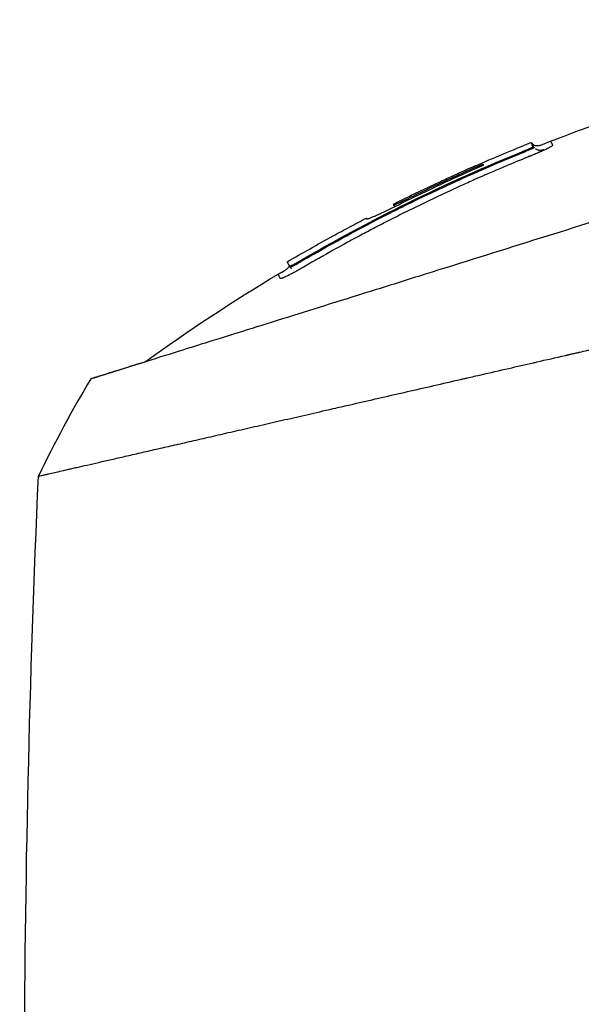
# Model space of a CAD drawing. Header units: millimetres. Extents: x 0 to 4378, y 0 to 2376.
# Tile 9 of 256: x 208 to 246, y 813 to 880. Entities that reach past the tile are written whole.
import ezdxf

# ---------------------------------------------------------------- set-up
doc = ezdxf.new("R2010")
doc.units = ezdxf.units.MM
doc.header["$LTSCALE"] = 0.2

# ---------------------------------------------------------------- blocks, each defined once
blk = doc.blocks.new('Blk$A23N0-7P24N')
for p, q in [((-25.365, 236.548), (-25.292, 236.475)), ((-25.225, 236.274), (-25.152, 236.201)), ((-25.744, 235.945), (-25.796, 235.997)), ((-34.723, 232.344), (-34.723, 232.343)), ((-34.723, 232.343), (-34.723, 232.344)), ((-34.723, 232.344), (-34.723, 232.344)), ((-34.609, 232.199), (-34.692, 232.284)), ((-34.692, 232.282), (-34.621, 232.211)), ((-34.226, 232.496), (-34.226, 232.496)), ((-36.548, 231.411), (-36.547, 231.412)), ((-38.81, 230.207), (-38.807, 230.204)), ((-41.162, 228.369), (-41.212, 228.419)), ((-41.724, 228.082), (-41.781, 228.139))]:
    blk.add_line(p, q)
for centre, major_axis, ratio, start_param, end_param in [((12.582, 129.636), (-51.392, 100.571), 0.000011, 6.283183, 6.291926), ((-22.079, 192.012), (-21, -56.156), 0.707512, 4.458696, 4.585202)]:
    blk.add_ellipse(centre, major_axis=major_axis, ratio=ratio, start_param=start_param, end_param=end_param)
for points, knots in [([(-24.035, 236.641), (-14.29, 240.411), (-3.969, 242.931), (11.702, 244.662), (17.037, 244.898), (22.353, 244.783)], [0, 0, 0, 0, 3.134733, 3.134733, 4.729876, 4.729876, 4.729876, 4.729876]), ([(1.782, 238.344), (0.23, 237.859), (-1.381, 237.354), (-4.69, 236.319), (-6.387, 235.787), (-10.671, 234.447), (-14.271, 233.32), (-23.095, 230.558), (-28.061, 229.004), (-34.132, 227.104), (-35.226, 226.761), (-38.425, 225.76), (-40.425, 225.134), (-43.205, 224.264), (-44.112, 223.98), (-46.571, 223.21), (-48.002, 222.763), (-51.142, 221.78), (-52.609, 221.321), (-53.886, 220.921), (-54.113, 220.85), (-54.605, 220.696), (-54.845, 220.621), (-55.089, 220.545), (-55.153, 220.525), (-55.218, 220.504), (-55.235, 220.499), (-55.253, 220.493), (-55.258, 220.491), (-55.263, 220.49), (-55.264, 220.489), (-55.266, 220.489), (-55.266, 220.489), (-55.267, 220.489), (-55.267, 220.489), (-55.268, 220.489)], [0.000001, 0.000001, 0.000001, 0.000001, 0.555466, 0.555466, 1.111184, 1.111184, 1.936787, 1.936787, 2.777332, 2.777332, 2.967666, 2.967666, 3.350044, 3.350044, 3.548478, 3.548478, 3.916434, 3.916434, 4.465429, 4.465429, 4.602251, 4.602251, 4.804339, 4.804339, 4.905093, 4.905093, 4.955375, 4.955375, 4.980576, 4.980576, 4.993199, 4.993199, 4.999517, 4.999517, 5.005778, 5.005778, 5.005778, 5.005778]), ([(-25.796, 235.997), (-25.713, 236.031), (-25.632, 236.065), (-25.49, 236.128), (-25.429, 236.156), (-25.329, 236.204), (-25.29, 236.224), (-25.249, 236.249), (-25.239, 236.256), (-25.226, 236.268), (-25.223, 236.272), (-25.225, 236.274)], [0.000001, 0.000001, 0.000001, 0.000001, 0.02680439, 0.02680439, 0.050338, 0.050338, 0.07272724, 0.07272724, 0.084916, 0.084916, 0.09662808, 0.09662808, 0.09662808, 0.09662808]), ([(-25.225, 236.274), (-25.318, 236.456), (-25.365, 236.548), (-25.365, 236.548), (-25.365, 236.548), (-25.365, 236.548), (-25.365, 236.548)], [0, 0, 0, 0, 0.4978148, 0.4978148, 0.4978148, 0.4980717, 0.4980717, 0.4980717, 0.4980717]), ([(-25.292, 236.475), (-25.252, 236.435), (-25.204, 236.401), (-25.107, 236.358), (-25.058, 236.347), (-24.959, 236.338), (-24.91, 236.34), (-24.79, 236.356), (-24.721, 236.375), (-24.525, 236.437), (-24.402, 236.49), (-24.198, 236.575), (-24.117, 236.609), (-24.035, 236.641)], [0, 0, 0, 0, 0.0169928, 0.0169928, 0.0318237, 0.0318237, 0.0466177, 0.0466177, 0.0679817, 0.0679817, 0.1081546, 0.1081546, 0.1343921, 0.1343921, 0.1343921, 0.1343921]), ([(-25.152, 236.201), (-25.152, 236.203), (-25.153, 236.204), (-25.155, 236.207), (-25.155, 236.208), (-25.158, 236.212), (-25.159, 236.215), (-25.163, 236.224), (-25.166, 236.229), (-25.174, 236.245), (-25.18, 236.256), (-25.195, 236.286), (-25.204, 236.304), (-25.231, 236.356), (-25.245, 236.384), (-25.28, 236.453), (-25.292, 236.475), (-25.292, 236.475)], [0, 0, 0, 0, 0.0039063, 0.0039063, 0.0078125, 0.0078125, 0.015625, 0.015625, 0.03125, 0.03125, 0.0625, 0.0625, 0.125, 0.125, 0.25, 0.25, 0.4980712, 0.4980712, 0.4980712, 0.4980712]), ([(-24.041, 236.25), (-24.046, 236.247), (-24.051, 236.244), (-24.056, 236.241), (-24.062, 236.238), (-24.067, 236.235), (-24.073, 236.232), (-24.079, 236.229), (-24.085, 236.226), (-24.09, 236.223), (-24.096, 236.22), (-24.102, 236.216), (-24.109, 236.213), (-24.115, 236.21), (-24.121, 236.206), (-24.127, 236.203), (-24.134, 236.2), (-24.14, 236.196), (-24.147, 236.193), (-24.168, 236.182), (-24.19, 236.171), (-24.214, 236.159), (-24.242, 236.145), (-24.271, 236.13), (-24.302, 236.115), (-24.305, 236.114), (-24.308, 236.112), (-24.311, 236.111), (-24.38, 236.077), (-24.455, 236.042), (-24.534, 236.006), (-24.574, 235.988), (-24.615, 235.969), (-24.657, 235.95), (-24.671, 235.944), (-24.685, 235.938), (-24.699, 235.931), (-24.706, 235.928), (-24.714, 235.925), (-24.722, 235.921), (-24.732, 235.917), (-24.743, 235.912), (-24.754, 235.907), (-24.765, 235.902), (-24.777, 235.897), (-24.788, 235.892), (-24.833, 235.872), (-24.88, 235.852), (-24.928, 235.832), (-24.968, 235.815), (-25.008, 235.797), (-25.05, 235.78), (-25.055, 235.778), (-25.06, 235.776), (-25.065, 235.773)], [0.27441489, 0.27441489, 0.27441489, 0.27441489, 0.27493942, 0.27493942, 0.27493942, 0.27546268, 0.27546268, 0.27546268, 0.27598499, 0.27598499, 0.27598499, 0.27650664, 0.27650664, 0.27650664, 0.27702794, 0.27702794, 0.27702794, 0.27754917, 0.27754917, 0.27754917, 0.2792256, 0.2792256, 0.2792256, 0.28125, 0.28125, 0.28125, 0.28144474, 0.28144474, 0.28144474, 0.28599956, 0.28599956, 0.28599956, 0.28831137, 0.28831137, 0.28831137, 0.2890625, 0.2890625, 0.2890625, 0.28946806, 0.28946806, 0.28946806, 0.29004542, 0.29004542, 0.29004542, 0.29062168, 0.29062168, 0.29062168, 0.29296875, 0.29296875, 0.29296875, 0.29492187, 0.29492187, 0.29492187, 0.29514049, 0.29514049, 0.29514049, 0.29514049]), ([(-24.035, 236.641), (-24.035, 236.641), (-24.032, 236.634), (-24.025, 236.62), (-24.022, 236.614), (-24.018, 236.607), (-24.014, 236.599), (-24.008, 236.588), (-24.001, 236.573), (-23.992, 236.556), (-23.988, 236.548), (-23.983, 236.538), (-23.978, 236.528), (-23.97, 236.513), (-23.962, 236.497), (-23.953, 236.479), (-23.948, 236.47), (-23.943, 236.461), (-23.938, 236.451), (-23.938, 236.451), (-23.938, 236.45), (-23.938, 236.45), (-23.936, 236.446), (-23.933, 236.441), (-23.931, 236.436), (-23.929, 236.434), (-23.928, 236.431), (-23.927, 236.429), (-23.925, 236.426), (-23.925, 236.426), (-23.923, 236.421), (-23.915, 236.405), (-23.909, 236.392), (-23.904, 236.381), (-23.903, 236.378), (-23.902, 236.375), (-23.902, 236.373), (-23.901, 236.372), (-23.901, 236.372), (-23.901, 236.371), (-23.9, 236.369), (-23.899, 236.367), (-23.899, 236.366), (-23.898, 236.364), (-23.898, 236.362), (-23.897, 236.36), (-23.897, 236.36), (-23.897, 236.359), (-23.897, 236.359), (-23.897, 236.357), (-23.897, 236.355), (-23.897, 236.354), (-23.897, 236.354), (-23.896, 236.354), (-23.896, 236.354), (-23.896, 236.354), (-23.896, 236.354), (-23.896, 236.353), (-23.896, 236.353), (-23.897, 236.353), (-23.897, 236.352), (-23.901, 236.346), (-23.907, 236.338), (-23.918, 236.329), (-23.935, 236.315), (-23.961, 236.297), (-23.998, 236.275), (-24.006, 236.27), (-24.016, 236.265), (-24.025, 236.259), (-24.03, 236.256), (-24.035, 236.253), (-24.041, 236.25)], [0.1391785, 0.1391785, 0.1391785, 0.1391785, 0.1735272, 0.1735272, 0.1735272, 0.1875, 0.1875, 0.1875, 0.2081258, 0.2081258, 0.2081258, 0.21875, 0.21875, 0.21875, 0.234375, 0.234375, 0.234375, 0.2421875, 0.2421875, 0.2421875, 0.2424081, 0.2424081, 0.2424081, 0.2460937, 0.2460937, 0.2460937, 0.2480469, 0.2480469, 0.2480469, 0.25, 0.25, 0.25, 0.2563299, 0.2563299, 0.2563299, 0.2578125, 0.2578125, 0.2578125, 0.2583781, 0.2583781, 0.2583781, 0.2596135, 0.2596135, 0.2596135, 0.2611151, 0.2611151, 0.2611151, 0.2617187, 0.2617187, 0.2617187, 0.2636719, 0.2636719, 0.2636719, 0.2644043, 0.2644043, 0.2644043, 0.2651367, 0.2651367, 0.2651367, 0.265625, 0.265625, 0.265625, 0.2684618, 0.2684618, 0.2684618, 0.2728305, 0.2728305, 0.2728305, 0.2738888, 0.2738888, 0.2738888, 0.2744149, 0.2744149, 0.2744149, 0.2744149]), ([(-25.065, 235.773), (-25.108, 235.755), (-25.171, 235.729), (-25.177, 235.726), (-25.193, 235.72), (-25.225, 235.707), (-25.274, 235.687), (-25.299, 235.677), (-25.327, 235.666), (-25.36, 235.652), (-25.382, 235.643), (-25.406, 235.633), (-25.432, 235.623), (-25.446, 235.617), (-25.459, 235.612), (-25.474, 235.606), (-25.484, 235.602), (-25.494, 235.598), (-25.505, 235.593), (-25.548, 235.576), (-25.597, 235.556), (-25.649, 235.535), (-25.689, 235.518), (-25.731, 235.501), (-25.775, 235.483), (-25.834, 235.459), (-25.897, 235.433), (-25.964, 235.406), (-26.031, 235.378), (-26.135, 235.335), (-26.179, 235.318), (-26.196, 235.31), (-26.213, 235.303), (-26.231, 235.296), (-26.907, 235.017), (-27.568, 234.738), (-28.213, 234.458), (-28.328, 234.408), (-28.441, 234.359), (-28.555, 234.309), (-28.77, 234.215), (-28.983, 234.121), (-29.195, 234.027), (-29.518, 233.883), (-29.788, 233.762), (-30.153, 233.596), (-30.39, 233.488), (-30.625, 233.381), (-30.857, 233.273), (-31.643, 232.91), (-32.403, 232.547), (-33.137, 232.189), (-33.523, 232), (-33.902, 231.812), (-34.274, 231.626), (-34.653, 231.435), (-35.024, 231.246), (-35.389, 231.058), (-35.644, 230.927), (-35.896, 230.796), (-36.145, 230.666), (-36.446, 230.508), (-36.743, 230.351), (-37.034, 230.195), (-37.285, 230.061), (-37.498, 229.946), (-37.761, 229.803), (-37.803, 229.78), (-37.848, 229.756), (-37.893, 229.731), (-38.548, 229.374), (-39.149, 229.039), (-39.782, 228.678), (-39.866, 228.631), (-39.949, 228.583), (-40.033, 228.535), (-40.106, 228.493), (-40.18, 228.451), (-40.253, 228.409), (-40.331, 228.364), (-40.409, 228.319), (-40.487, 228.274), (-40.527, 228.251), (-40.56, 228.232), (-40.596, 228.211), (-40.631, 228.191), (-40.668, 228.169), (-40.719, 228.14), (-40.725, 228.136), (-40.731, 228.133), (-40.737, 228.129), (-40.761, 228.115), (-40.784, 228.102), (-40.807, 228.088), (-40.827, 228.077), (-40.846, 228.066), (-40.865, 228.055), (-40.869, 228.053), (-40.872, 228.05), (-40.876, 228.048), (-40.917, 228.024), (-40.956, 228.002), (-40.991, 227.982), (-41, 227.977), (-41.008, 227.972), (-41.016, 227.967), (-41.069, 227.937), (-41.105, 227.917), (-41.158, 227.887), (-41.166, 227.882), (-41.175, 227.877), (-41.185, 227.872), (-41.222, 227.851), (-41.259, 227.83), (-41.295, 227.81), (-41.341, 227.785), (-41.386, 227.76), (-41.43, 227.736), (-41.441, 227.73), (-41.452, 227.725), (-41.463, 227.719), (-41.474, 227.713), (-41.485, 227.707), (-41.495, 227.701), (-41.517, 227.69), (-41.538, 227.678), (-41.56, 227.667), (-41.581, 227.655), (-41.603, 227.644), (-41.625, 227.632), (-41.645, 227.622), (-41.665, 227.611), (-41.684, 227.601), (-41.725, 227.58), (-41.764, 227.56), (-41.802, 227.541), (-41.823, 227.53), (-41.844, 227.52), (-41.864, 227.51)], [0.2951405, 0.2951405, 0.2951405, 0.2951405, 0.296875, 0.296875, 0.296875, 0.3007812, 0.3007812, 0.3007812, 0.3027052, 0.3027052, 0.3027052, 0.3040233, 0.3040233, 0.3040233, 0.3046875, 0.3046875, 0.3046875, 0.3051593, 0.3051593, 0.3051593, 0.3071169, 0.3071169, 0.3071169, 0.3085937, 0.3085937, 0.3085937, 0.3105469, 0.3105469, 0.3105469, 0.3125, 0.3125, 0.3125, 0.3132864, 0.3132864, 0.3132864, 0.34375, 0.34375, 0.34375, 0.3491395, 0.3491395, 0.3491395, 0.359375, 0.359375, 0.359375, 0.375, 0.375, 0.375, 0.3851439, 0.3851439, 0.3851439, 0.4194568, 0.4194568, 0.4194568, 0.4375, 0.4375, 0.4375, 0.4558833, 0.4558833, 0.4558833, 0.46875, 0.46875, 0.46875, 0.484375, 0.484375, 0.484375, 0.4978147, 0.4978147, 0.4978147, 0.5, 0.5, 0.5, 0.53125, 0.53125, 0.53125, 0.5353933, 0.5353933, 0.5353933, 0.5390625, 0.5390625, 0.5390625, 0.5429687, 0.5429687, 0.5429687, 0.544984, 0.544984, 0.544984, 0.546875, 0.546875, 0.546875, 0.5471032, 0.5471032, 0.5471032, 0.5480187, 0.5480187, 0.5480187, 0.5488281, 0.5488281, 0.5488281, 0.5489905, 0.5489905, 0.5489905, 0.5507812, 0.5507812, 0.5507812, 0.5512291, 0.5512291, 0.5512291, 0.5542096, 0.5542096, 0.5542096, 0.5546875, 0.5546875, 0.5546875, 0.5565852, 0.5565852, 0.5565852, 0.5589779, 0.5589779, 0.5589779, 0.5595727, 0.5595727, 0.5595727, 0.5601633, 0.5601633, 0.5601633, 0.561327, 0.561327, 0.561327, 0.5625, 0.5625, 0.5625, 0.5635826, 0.5635826, 0.5635826, 0.56588, 0.56588, 0.56588, 0.5671836, 0.5671836, 0.5671836, 0.5671836]), ([(-41.212, 228.419), (-38.755, 229.854), (-36.252, 231.198), (-31.111, 233.729), (-28.475, 234.911), (-25.796, 235.997)], [0.000001, 0.000001, 0.000001, 0.000001, 0.85358, 0.85358, 1.721709, 1.721709, 1.721709, 1.721709]), ([(-34.918, 231.769), (-34.473, 231.995), (-34.027, 232.217), (-31.014, 233.698), (-28.402, 234.867), (-25.744, 235.945)], [0.4130436, 0.4130436, 0.4130436, 0.4130436, 0.5, 0.5, 1, 1, 1, 1]), ([(-25.152, 236.201), (-25.152, 236.201), (-25.151, 236.201), (-25.151, 236.2), (-25.151, 236.199), (-25.151, 236.198), (-25.152, 236.197), (-25.152, 236.196), (-25.153, 236.195), (-25.154, 236.193), (-25.155, 236.192), (-25.157, 236.19), (-25.159, 236.189), (-25.16, 236.187), (-25.163, 236.186), (-25.165, 236.184), (-25.168, 236.182), (-25.171, 236.18), (-25.174, 236.178), (-25.184, 236.172), (-25.198, 236.165), (-25.216, 236.157), (-25.238, 236.147), (-25.266, 236.135), (-25.297, 236.122), (-25.36, 236.096), (-25.439, 236.066), (-25.523, 236.032), (-25.566, 236.016), (-25.61, 235.999), (-25.654, 235.981), (-25.676, 235.972), (-25.698, 235.963), (-25.721, 235.954), (-25.728, 235.951), (-25.736, 235.948), (-25.744, 235.945)], [0, 0, 0, 0, 0.012221, 0.012221, 0.012221, 0.047655, 0.047655, 0.047655, 0.083088, 0.083088, 0.083088, 0.118522, 0.118522, 0.118522, 0.153956, 0.153956, 0.153956, 0.18939, 0.18939, 0.18939, 0.303147, 0.303147, 0.303147, 0.452337, 0.452337, 0.452337, 0.750718, 0.750718, 0.750718, 0.899909, 0.899909, 0.899909, 0.974504, 0.974504, 0.974504, 1, 1, 1, 1]), ([(-25.051, 236.116), (-25.048, 236.114), (-25.037, 236.107), (-25.014, 236.093), (-24.994, 236.082), (-24.933, 236.055), (-24.889, 236.043), (-24.803, 236.031), (-24.76, 236.031), (-24.657, 236.04), (-24.597, 236.053), (-24.525, 236.074), (-24.51, 236.078), (-24.495, 236.083), (-24.493, 236.084), (-24.492, 236.084), (-24.492, 236.084), (-24.492, 236.084), (-24.492, 236.084), (-24.492, 236.084)], [0.03259678, 0.03259678, 0.03259678, 0.03259678, 0.0342304, 0.0342304, 0.04113836, 0.04113836, 0.05576778, 0.05576778, 0.07116092, 0.07116092, 0.09430158, 0.09430158, 0.10014415, 0.10014415, 0.10069186, 0.10069186, 0.1007047, 0.1007047, 0.10071286, 0.10071286, 0.10071286, 0.10071286]), ([(-29.179, 234.951), (-29.188, 234.947), (-29.197, 234.943), (-29.387, 234.86), (-29.605, 234.762), (-30.126, 234.528), (-30.418, 234.395), (-31.032, 234.115), (-31.333, 233.976), (-32.15, 233.596), (-32.667, 233.351), (-33.441, 232.977), (-33.698, 232.852), (-34.083, 232.663), (-34.212, 232.599), (-34.404, 232.504), (-34.468, 232.472), (-34.596, 232.408), (-34.66, 232.376), (-34.723, 232.344)], [-0.6502147, -0.6502147, -0.6502147, -0.6502147, -0.6451975, -0.6451975, -0.5466384, -0.5466384, -0.441561, -0.441561, -0.3429657, -0.3429657, -0.1714913, -0.1714913, -0.0857539, -0.0857539, -0.0428854, -0.0428854, -0.0214512, -0.0214512, -0.0000677, -0.0000677, -0.0000677, -0.0000677]), ([(-34.226, 232.496), (-33.323, 232.944), (-32.415, 233.38), (-30.556, 234.244), (-29.603, 234.672), (-28.647, 235.087)], [-0.6152749, -0.6152749, -0.6152749, -0.6152749, -0.3133665, -0.3133665, -0.0005467, -0.0005467, -0.0005467, -0.0005467]), ([(-28.599, 235.004), (-29.569, 234.583), (-30.532, 234.149), (-32.383, 233.287), (-33.272, 232.86), (-34.154, 232.422)], [0.0000003, 0.0000003, 0.0000003, 0.0000003, 0.3170663, 0.3170663, 0.6127766, 0.6127766, 0.6127766, 0.6127766]), ([(-28.603, 235.001), (-28.609, 235.015), (-28.615, 235.028), (-28.629, 235.057), (-28.638, 235.072), (-28.647, 235.087)], [-0.099284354, -0.099284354, -0.099284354, -0.099284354, -0.094956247, -0.094956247, -0.089771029, -0.089771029, -0.089771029, -0.089771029]), ([(-28.647, 235.087), (-28.639, 235.076), (-28.631, 235.064), (-28.616, 235.036), (-28.608, 235.02), (-28.599, 235.004)], [-0.2047646, -0.2047646, -0.2047646, -0.2047646, -0.1027992, -0.1027992, -0.0002581, -0.0002581, -0.0002581, -0.0002581]), ([(-36.549, 231.412), (-36.549, 231.412), (-36.549, 231.412), (-36.549, 231.412), (-36.549, 231.409), (-36.549, 231.405), (-36.549, 231.399), (-36.549, 231.397), (-36.548, 231.394), (-36.548, 231.391), (-36.547, 231.389), (-36.547, 231.388), (-36.546, 231.386), (-36.546, 231.384), (-36.545, 231.383), (-36.545, 231.381), (-36.544, 231.38), (-36.544, 231.38), (-36.543, 231.379), (-36.543, 231.378), (-36.543, 231.377), (-36.542, 231.376), (-36.541, 231.375), (-36.54, 231.373), (-36.538, 231.371), (-36.536, 231.368), (-36.532, 231.365), (-36.527, 231.362), (-36.522, 231.36), (-36.515, 231.358), (-36.506, 231.357), (-36.501, 231.356), (-36.495, 231.356), (-36.488, 231.357), (-36.481, 231.357), (-36.473, 231.358), (-36.461, 231.361), (-36.456, 231.362), (-36.449, 231.364), (-36.442, 231.366), (-36.435, 231.368), (-36.427, 231.371), (-36.418, 231.373), (-36.401, 231.379), (-36.381, 231.386), (-36.357, 231.395), (-36.333, 231.404), (-36.306, 231.415), (-36.276, 231.427), (-36.246, 231.439), (-36.213, 231.453), (-36.178, 231.468), (-36.106, 231.499), (-36.024, 231.535), (-35.932, 231.576), (-35.841, 231.617), (-35.742, 231.662), (-35.636, 231.711), (-35.531, 231.759), (-35.42, 231.811), (-35.303, 231.866), (-35.186, 231.921), (-35.064, 231.979), (-34.938, 232.04), (-34.812, 232.1), (-34.683, 232.163), (-34.552, 232.227), (-34.42, 232.291), (-34.287, 232.356), (-34.154, 232.422)], [0.0098604, 0.0098604, 0.0098604, 0.0098604, 0.009901, 0.009901, 0.009901, 0.1336634, 0.1336634, 0.1336634, 0.1955446, 0.1955446, 0.1955446, 0.2264851, 0.2264851, 0.2264851, 0.2574257, 0.2574257, 0.2574257, 0.272896, 0.272896, 0.272896, 0.2883663, 0.2883663, 0.2883663, 0.3193069, 0.3193069, 0.3193069, 0.3811881, 0.3811881, 0.3811881, 0.4430693, 0.4430693, 0.4430693, 0.4740099, 0.4740099, 0.4740099, 0.5049505, 0.5049505, 0.5049505, 0.5204208, 0.5204208, 0.5204208, 0.5358911, 0.5358911, 0.5358911, 0.5668317, 0.5668317, 0.5668317, 0.5977723, 0.5977723, 0.5977723, 0.6287129, 0.6287129, 0.6287129, 0.6905941, 0.6905941, 0.6905941, 0.7524752, 0.7524752, 0.7524752, 0.8143564, 0.8143564, 0.8143564, 0.8762376, 0.8762376, 0.8762376, 0.9381188, 0.9381188, 0.9381188, 0.9999952, 0.9999952, 0.9999952, 0.9999952]), ([(-34.723, 232.344), (-34.722, 232.34), (-34.719, 232.333), (-34.709, 232.313), (-34.702, 232.301), (-34.692, 232.285)], [-0.3081396, -0.3081396, -0.3081396, -0.3081396, -0.1538421, -0.1538421, -0.0000423, -0.0000423, -0.0000423, -0.0000423]), ([(-34.692, 232.282), (-34.692, 232.282), (-34.692, 232.283), (-34.692, 232.283), (-34.694, 232.285), (-34.695, 232.288), (-34.696, 232.291), (-34.697, 232.292), (-34.697, 232.293), (-34.698, 232.294), (-34.699, 232.296), (-34.7, 232.298), (-34.701, 232.3)], [0.58818894, 0.58818894, 0.58818894, 0.58818894, 0.58900276, 0.58900276, 0.58900276, 0.625, 0.625, 0.625, 0.64035246, 0.64035246, 0.64035246, 0.6699538, 0.6699538, 0.6699538, 0.6699538]), ([(-34.226, 232.496), (-34.258, 232.481), (-34.289, 232.465), (-34.352, 232.435), (-34.384, 232.419), (-34.461, 232.383), (-34.505, 232.362), (-34.584, 232.326), (-34.618, 232.311), (-34.659, 232.294), (-34.672, 232.289), (-34.689, 232.284), (-34.693, 232.283), (-34.692, 232.285)], [-0.08022096, -0.08022096, -0.08022096, -0.08022096, -0.0697026, -0.0697026, -0.0587122, -0.0587122, -0.04151675, -0.04151675, -0.02351392, -0.02351392, -0.01163461, -0.01163461, -0.00003474, -0.00003474, -0.00003474, -0.00003474]), ([(-41.162, 228.369), (-41.156, 228.373), (-41.133, 228.386), (-41.056, 228.431), (-40.968, 228.481), (-40.851, 228.549), (-40.774, 228.594), (-40.542, 228.728), (-40.386, 228.818), (-39.919, 229.084), (-39.607, 229.261), (-38.669, 229.786), (-38.039, 230.132), (-36.584, 230.913), (-35.753, 231.346), (-34.918, 231.769)], [0, 0, 0, 0, 0.0078125, 0.0078125, 0.015625, 0.015625, 0.03125, 0.03125, 0.0625, 0.0625, 0.125, 0.125, 0.25, 0.25, 0.4130436, 0.4130436, 0.4130436, 0.4130436]), ([(-38.808, 230.203), (-38.434, 230.409), (-38.058, 230.612), (-37.305, 231.015), (-36.927, 231.214), (-36.549, 231.412)], [0.000004, 0.000004, 0.000004, 0.000004, 0.1281167, 0.1281167, 0.2562295, 0.2562295, 0.2562295, 0.2562295]), ([(-36.493, 231.356), (-36.499, 231.363), (-36.506, 231.369), (-36.524, 231.387), (-36.537, 231.4), (-36.549, 231.412)], [-0.007862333, -0.007862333, -0.007862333, -0.007862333, -0.005201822, -0.005201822, 0, 0, 0, 0]), ([(-41.781, 228.14), (-41.78, 228.137), (-41.771, 228.137), (-41.743, 228.144), (-41.723, 228.152), (-41.673, 228.173), (-41.641, 228.188), (-41.568, 228.223), (-41.528, 228.244), (-41.446, 228.287), (-41.405, 228.309), (-41.314, 228.36), (-41.263, 228.389), (-41.212, 228.419)], [0.00000448, 0.00000448, 0.00000448, 0.00000448, 0.01630006, 0.01630006, 0.03183477, 0.03183477, 0.04876152, 0.04876152, 0.06547577, 0.06547577, 0.08046046, 0.08046046, 0.09811438, 0.09811438, 0.09811438, 0.09811438]), ([(-41.724, 228.082), (-41.723, 228.081), (-41.721, 228.081), (-41.716, 228.081), (-41.712, 228.082), (-41.705, 228.084), (-41.689, 228.089), (-41.67, 228.097), (-41.632, 228.114), (-41.606, 228.127), (-41.546, 228.157), (-41.512, 228.175), (-41.439, 228.214), (-41.4, 228.235), (-41.318, 228.281), (-41.276, 228.305), (-41.211, 228.341), (-41.189, 228.353), (-41.166, 228.367), (-41.164, 228.368), (-41.162, 228.369)], [0.0144674, 0.0144674, 0.0144674, 0.0144674, 0.0818402, 0.0818402, 0.1169701, 0.1521, 0.1872299, 0.3050408, 0.3050408, 0.4579817, 0.4579817, 0.6109225, 0.6109225, 0.7638633, 0.7638633, 0.9168042, 0.9168042, 0.9932746, 0.9932746, 1, 1, 1, 1]), ([(-42.547, 227.604), (-42.384, 227.702), (-42.212, 227.785), (-41.981, 227.931), (-41.912, 227.978), (-41.839, 228.057), (-41.823, 228.078), (-41.801, 228.116), (-41.794, 228.133), (-41.788, 228.152), (-41.788, 228.153), (-41.788, 228.153)], [0, 0, 0, 0, 0.0570914, 0.0570914, 0.08178915, 0.08178915, 0.08940047, 0.08940047, 0.09504418, 0.09504418, 0.09523258, 0.09523258, 0.09523258, 0.09523258]), ([(-41.864, 227.51), (-41.88, 227.502), (-41.896, 227.494), (-41.911, 227.487), (-41.947, 227.469), (-41.98, 227.453), (-42.012, 227.438), (-42.037, 227.427), (-42.061, 227.416), (-42.083, 227.406), (-42.09, 227.402), (-42.097, 227.4), (-42.103, 227.397), (-42.11, 227.394), (-42.116, 227.391), (-42.123, 227.388), (-42.129, 227.385), (-42.135, 227.382), (-42.141, 227.38), (-42.154, 227.374), (-42.166, 227.369), (-42.177, 227.364), (-42.183, 227.362), (-42.189, 227.36), (-42.194, 227.357), (-42.2, 227.355), (-42.205, 227.353), (-42.211, 227.351), (-42.222, 227.346), (-42.232, 227.342), (-42.242, 227.339), (-42.249, 227.336), (-42.256, 227.333), (-42.262, 227.331), (-42.293, 227.32), (-42.318, 227.312), (-42.339, 227.307), (-42.341, 227.307), (-42.343, 227.306), (-42.345, 227.306), (-42.355, 227.303), (-42.364, 227.302), (-42.372, 227.302), (-42.379, 227.301), (-42.388, 227.303), (-42.389, 227.304), (-42.39, 227.304), (-42.392, 227.305), (-42.394, 227.308), (-42.395, 227.308), (-42.395, 227.309), (-42.396, 227.31), (-42.396, 227.311), (-42.396, 227.312), (-42.397, 227.312), (-42.397, 227.313), (-42.397, 227.314), (-42.398, 227.314), (-42.399, 227.317), (-42.401, 227.319), (-42.402, 227.322), (-42.403, 227.323), (-42.403, 227.324), (-42.403, 227.325), (-42.406, 227.329), (-42.409, 227.335), (-42.41, 227.338), (-42.421, 227.359), (-42.431, 227.378), (-42.44, 227.397), (-42.452, 227.419), (-42.463, 227.44), (-42.473, 227.46), (-42.483, 227.48), (-42.492, 227.497), (-42.499, 227.512), (-42.516, 227.543), (-42.527, 227.566), (-42.535, 227.581), (-42.538, 227.586), (-42.54, 227.591), (-42.542, 227.594), (-42.545, 227.601), (-42.547, 227.604), (-42.547, 227.604)], [0.5671836, 0.5671836, 0.5671836, 0.5671836, 0.5682327, 0.5682327, 0.5682327, 0.5706198, 0.5706198, 0.5706198, 0.5724667, 0.5724667, 0.5724667, 0.5730169, 0.5730169, 0.5730169, 0.5735662, 0.5735662, 0.5735662, 0.5741145, 0.5741145, 0.5741145, 0.5752064, 0.5752064, 0.5752064, 0.5757496, 0.5757496, 0.5757496, 0.5762904, 0.5762904, 0.5762904, 0.5773645, 0.5773645, 0.5773645, 0.578125, 0.578125, 0.578125, 0.5816515, 0.5816515, 0.5816515, 0.5820312, 0.5820312, 0.5820312, 0.5839844, 0.5839844, 0.5839844, 0.5859375, 0.5859375, 0.5859375, 0.5881585, 0.5881585, 0.5881585, 0.5888624, 0.5888624, 0.5888624, 0.5894734, 0.5894734, 0.5894734, 0.5898437, 0.5898437, 0.5898437, 0.5914224, 0.5914224, 0.5914224, 0.5917969, 0.5917969, 0.5917969, 0.59375, 0.59375, 0.59375, 0.6076358, 0.6076358, 0.6076358, 0.625, 0.625, 0.625, 0.6416651, 0.6416651, 0.6416651, 0.676011, 0.676011, 0.676011, 0.6875, 0.6875, 0.6875, 0.7102568, 0.7102568, 0.7102568, 0.7102568]), ([(-41.659, 228.009), (-41.659, 228.009), (-41.659, 228.009), (-41.659, 228.009), (-41.659, 228.009), (-41.659, 228.009), (-41.66, 228.009), (-41.66, 228.01), (-41.661, 228.011), (-41.664, 228.015), (-41.667, 228.019), (-41.682, 228.038), (-41.694, 228.052), (-41.713, 228.072), (-41.718, 228.077), (-41.724, 228.082)], [0.96382105, 0.96382105, 0.96382105, 0.96382105, 0.96389198, 0.96389198, 0.96407248, 0.96407248, 0.96425243, 0.96425243, 0.96461478, 0.96461478, 0.96608196, 0.96608196, 0.97182921, 0.97182921, 0.97411366, 0.97411366, 0.97411366, 0.97411366]), ([(-41.646, 227.98), (-41.646, 227.98), (-41.646, 227.98), (-41.647, 227.983), (-41.649, 227.989), (-41.651, 227.993), (-41.652, 227.995), (-41.655, 228.001), (-41.657, 228.005), (-41.66, 228.01), (-41.661, 228.011), (-41.661, 228.012), (-41.661, 228.012), (-41.662, 228.012), (-41.661, 228.011), (-41.662, 228.012), (-41.662, 228.013), (-41.664, 228.015), (-41.664, 228.015), (-41.664, 228.015), (-41.664, 228.015), (-41.664, 228.015), (-41.664, 228.015), (-41.664, 228.016), (-41.664, 228.016), (-41.664, 228.016), (-41.664, 228.016), (-41.664, 228.016)], [0.89261053, 0.89261053, 0.89261053, 0.89261053, 0.89267979, 0.89267979, 0.89844325, 0.89844325, 0.90590888, 0.90590888, 0.92830481, 0.92830481, 0.94683527, 0.94683527, 0.95597925, 0.95597925, 0.96055035, 0.96055035, 0.9619892, 0.9619892, 0.9621676, 0.9621676, 0.96225679, 0.96225679, 0.96230138, 0.96230138, 0.96231253, 0.96231253, 0.96231359, 0.96231359, 0.96231359, 0.96231359]), ([(-41.655, 228.002), (-41.657, 228.004), (-41.658, 228.006), (-41.659, 228.007), (-41.659, 228.007), (-41.659, 228.007), (-41.659, 228.007), (-41.659, 228.007)], [0.83729453, 0.83729453, 0.83729453, 0.83729453, 0.85703506, 0.85703506, 0.86735112, 0.86735112, 0.87051251, 0.87051251, 0.87051251, 0.87051251]), ([(-41.648, 227.988), (-41.648, 227.988), (-41.648, 227.988), (-41.649, 227.99), (-41.65, 227.991), (-41.651, 227.994), (-41.652, 227.995), (-41.652, 227.996)], [0.81250316, 0.81250316, 0.81250316, 0.81250316, 0.81373804, 0.81373804, 0.81933695, 0.81933695, 0.825742, 0.825742, 0.825742, 0.825742]), ([(-41.641, 227.97), (-41.639, 227.962), (-41.646, 227.983), (-41.648, 227.987), (-41.648, 227.988), (-41.649, 227.988), (-41.649, 227.988), (-41.649, 227.988)], [0.806148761, 0.806148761, 0.806148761, 0.806148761, 0.809320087, 0.809320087, 0.810565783, 0.810565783, 0.811264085, 0.811264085, 0.811264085, 0.811264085]), ([(-40.754, 228.125), (-40.754, 228.125), (-40.753, 228.125), (-40.753, 228.125), (-40.753, 228.125), (-40.753, 228.125), (-40.753, 228.125), (-40.751, 228.126), (-40.74, 228.133), (-40.724, 228.142), (-40.713, 228.148), (-40.704, 228.154)], [0.013981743, 0.013981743, 0.013981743, 0.013981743, 0.014780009, 0.014780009, 0.014810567, 0.014810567, 0.01482394, 0.01482394, 0.016971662, 0.016971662, 0.020574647, 0.020574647, 0.020574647, 0.020574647]), ([(-40.704, 228.154), (-40.701, 228.155), (-40.699, 228.157), (-40.694, 228.16), (-40.692, 228.161), (-40.689, 228.162), (-40.689, 228.163), (-40.688, 228.163), (-40.688, 228.163), (-40.688, 228.163), (-40.688, 228.163), (-40.688, 228.163)], [0, 0, 0, 0, 0.001073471, 0.001073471, 0.002043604, 0.002043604, 0.002566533, 0.002566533, 0.00285015, 0.00285015, 0.002960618, 0.002960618, 0.002960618, 0.002960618]), ([(-58.825, 213.873), (-58.825, 213.873), (-58.825, 213.873), (-58.825, 213.873), (-58.825, 213.873), (-58.825, 213.873), (-58.825, 213.873), (-58.825, 213.873), (-58.825, 213.873), (-58.824, 213.873), (-58.824, 213.873), (-58.823, 213.874), (-58.822, 213.874), (-58.82, 213.874), (-58.817, 213.875), (-58.813, 213.876), (-58.806, 213.878), (-58.794, 213.88), (-58.779, 213.884), (-58.749, 213.891), (-58.704, 213.901), (-58.645, 213.915), (-58.586, 213.928), (-58.512, 213.945), (-58.423, 213.966), (-58.379, 213.976), (-58.332, 213.987), (-58.28, 213.998), (-58.255, 214.004), (-58.229, 214.01), (-58.202, 214.016), (-58.174, 214.023), (-58.145, 214.029), (-58.116, 214.036), (-57.999, 214.063), (-57.868, 214.093), (-57.723, 214.126), (-57.578, 214.159), (-57.419, 214.196), (-57.246, 214.236), (-57.073, 214.275), (-56.886, 214.318), (-56.686, 214.364), (-56.591, 214.386), (-56.492, 214.408), (-56.39, 214.432), (-56.385, 214.433), (-56.38, 214.434), (-56.376, 214.435), (-56.269, 214.46), (-56.158, 214.485), (-56.045, 214.511), (-55.817, 214.563), (-55.576, 214.618), (-55.322, 214.677), (-55.068, 214.735), (-54.801, 214.796), (-54.52, 214.861), (-54.24, 214.925), (-53.946, 214.992), (-53.64, 215.063), (-53.334, 215.133), (-53.014, 215.206), (-52.682, 215.282), (-52.35, 215.358), (-52.006, 215.438), (-51.648, 215.52), (-51.291, 215.601), (-50.922, 215.686), (-50.54, 215.774), (-50.18, 215.857), (-49.809, 215.942), (-49.428, 216.029), (-49.404, 216.034), (-49.381, 216.04), (-49.358, 216.045), (-48.952, 216.138), (-48.535, 216.234), (-48.106, 216.332), (-47.677, 216.431), (-47.238, 216.532), (-46.787, 216.635), (-46.337, 216.738), (-45.876, 216.844), (-45.405, 216.952), (-44.934, 217.06), (-44.453, 217.17), (-43.962, 217.283), (-43.472, 217.395), (-42.971, 217.51), (-42.462, 217.627), (-41.953, 217.744), (-41.434, 217.862), (-40.908, 217.983), (-40.381, 218.104), (-39.845, 218.227), (-39.302, 218.351), (-39.08, 218.402), (-38.857, 218.453), (-38.633, 218.505), (-38.307, 218.579), (-37.979, 218.655), (-37.648, 218.731), (-37.089, 218.859), (-36.522, 218.989), (-35.948, 219.12), (-35.375, 219.252), (-34.794, 219.385), (-34.206, 219.52), (-33.619, 219.654), (-33.025, 219.79), (-32.425, 219.928), (-31.825, 220.065), (-31.219, 220.204), (-30.607, 220.345), (-30.454, 220.38), (-30.3, 220.415), (-30.147, 220.45), (-30.07, 220.468), (-29.993, 220.485), (-29.916, 220.503), (-29.839, 220.521), (-29.762, 220.538), (-29.685, 220.556), (-29.376, 220.627), (-29.066, 220.698), (-28.755, 220.769), (-28.133, 220.912), (-27.505, 221.056), (-26.874, 221.2), (-26.322, 221.327), (-25.767, 221.454), (-25.209, 221.582), (-25.128, 221.601), (-25.047, 221.619), (-24.965, 221.638), (-24.324, 221.785), (-23.682, 221.932), (-23.034, 222.081), (-22.993, 222.09), (-22.953, 222.1), (-22.912, 222.109), (-22.892, 222.114), (-22.872, 222.118), (-22.851, 222.123), (-22.831, 222.128), (-22.811, 222.132), (-22.791, 222.137), (-22.78, 222.139), (-22.77, 222.141), (-22.76, 222.144), (-22.75, 222.146), (-22.74, 222.148), (-22.73, 222.151), (-22.709, 222.155), (-22.689, 222.16), (-22.669, 222.165), (-22.628, 222.174), (-22.588, 222.183), (-22.547, 222.193), (-22.466, 222.211), (-22.385, 222.23), (-22.304, 222.249), (-22.263, 222.258), (-22.222, 222.267), (-22.182, 222.276), (-22.177, 222.278), (-22.171, 222.279), (-22.166, 222.28), (-22.161, 222.281), (-22.156, 222.282), (-22.151, 222.283), (-22.146, 222.285), (-22.141, 222.286), (-22.136, 222.287), (-22.131, 222.288), (-22.126, 222.289), (-22.121, 222.29), (-22.1, 222.295), (-22.08, 222.3), (-22.06, 222.304), (-21.897, 222.342), (-21.734, 222.379), (-21.571, 222.417), (-21.49, 222.435), (-21.408, 222.454), (-21.326, 222.473), (-21.285, 222.482), (-21.244, 222.491), (-21.204, 222.501), (-21.183, 222.505), (-21.163, 222.51), (-21.142, 222.515), (-21.137, 222.516), (-21.132, 222.517), (-21.127, 222.518), (-21.122, 222.52), (-21.117, 222.521), (-21.112, 222.522), (-21.101, 222.524), (-21.091, 222.527), (-21.081, 222.529)], [0, 0, 0, 0, 0.0005963, 0.0005963, 0.0005963, 0.0015724, 0.0015724, 0.0015724, 0.0035245, 0.0035245, 0.0035245, 0.0074292, 0.0074292, 0.0074292, 0.0152399, 0.0152399, 0.0152399, 0.0308654, 0.0308654, 0.0308654, 0.0621288, 0.0621288, 0.0621288, 0.0933992, 0.0933992, 0.0933992, 0.1090335, 0.1090335, 0.1090335, 0.1166885, 0.1166885, 0.1166885, 0.1246658, 0.1246658, 0.1246658, 0.1559283, 0.1559283, 0.1559283, 0.1871896, 0.1871896, 0.1871896, 0.2184505, 0.2184505, 0.2184505, 0.2333769, 0.2333769, 0.2333769, 0.2340811, 0.2340811, 0.2340811, 0.2497117, 0.2497117, 0.2497117, 0.2809731, 0.2809731, 0.2809731, 0.3122348, 0.3122348, 0.3122348, 0.3434966, 0.3434966, 0.3434966, 0.3747587, 0.3747587, 0.3747587, 0.406021, 0.406021, 0.406021, 0.4372835, 0.4372835, 0.4372835, 0.4667538, 0.4667538, 0.4667538, 0.4685462, 0.4685462, 0.4685462, 0.4998091, 0.4998091, 0.4998091, 0.531072, 0.531072, 0.531072, 0.5623347, 0.5623347, 0.5623347, 0.593597, 0.593597, 0.593597, 0.6248589, 0.6248589, 0.6248589, 0.65612, 0.65612, 0.65612, 0.6873803, 0.6873803, 0.6873803, 0.7001308, 0.7001308, 0.7001308, 0.7186399, 0.7186399, 0.7186399, 0.7499004, 0.7499004, 0.7499004, 0.7811618, 0.7811618, 0.7811618, 0.8124241, 0.8124241, 0.8124241, 0.8436869, 0.8436869, 0.8436869, 0.8515027, 0.8515027, 0.8515027, 0.8554106, 0.8554106, 0.8554106, 0.8593185, 0.8593185, 0.8593185, 0.8749502, 0.8749502, 0.8749502, 0.9062138, 0.9062138, 0.9062138, 0.9335077, 0.9335077, 0.9335077, 0.9374796, 0.9374796, 0.9374796, 0.9688186, 0.9688186, 0.9688186, 0.9707759, 0.9707759, 0.9707759, 0.9717542, 0.9717542, 0.9717542, 0.9727324, 0.9727324, 0.9727324, 0.9732214, 0.9732214, 0.9732214, 0.9737104, 0.9737104, 0.9737104, 0.9746882, 0.9746882, 0.9746882, 0.9766431, 0.9766431, 0.9766431, 0.9805498, 0.9805498, 0.9805498, 0.9825014, 0.9825014, 0.9825014, 0.9827453, 0.9827453, 0.9827453, 0.9829892, 0.9829892, 0.9829892, 0.983233, 0.983233, 0.983233, 0.9834768, 0.9834768, 0.9834768, 0.9844519, 0.9844519, 0.9844519, 0.9922393, 0.9922393, 0.9922393, 0.9961233, 0.9961233, 0.9961233, 0.9980626, 0.9980626, 0.9980626, 0.9990316, 0.9990316, 0.9990316, 0.9992737, 0.9992737, 0.9992737, 0.9995158, 0.9995158, 0.9995158, 1, 1, 1, 1]), ([(-55.268, 220.489), (-55.268, 220.489), (-55.268, 220.489), (-55.268, 220.489), (-55.268, 220.489), (-55.267, 220.489), (-55.267, 220.489), (-55.265, 220.49), (-55.263, 220.49), (-55.256, 220.493), (-55.248, 220.495), (-55.216, 220.506), (-55.184, 220.516), (-55.054, 220.557), (-54.925, 220.599), (-54.423, 220.755), (-53.932, 220.908), (-53.138, 221.157), (-52.952, 221.215), (-52.392, 221.39), (-51.995, 221.515), (-51.562, 221.65)], [0.000001, 0.000001, 0.000001, 0.000001, 0.010123, 0.010123, 0.020323, 0.020323, 0.040719, 0.040719, 0.081505, 0.081505, 0.163056, 0.163056, 0.326084, 0.326084, 0.652008, 0.652008, 1.308258, 1.308258, 1.496008, 1.496008, 1.835214, 1.835214, 1.835214, 1.835214])]:
    blk.add_open_spline(points, degree=3, knots=knots)
for points in [[(-29.179, 234.951), (-27.917, 235.505), (-26.645, 236.037), (-25.365, 236.548)], [(-28.563, 234.76), (-28.563, 234.76), (-28.563, 234.76), (-28.563, 234.76)], [(-28.533, 234.772), (-28.533, 234.773), (-28.533, 234.773), (-28.533, 234.773)], [(-28.508, 234.783), (-28.508, 234.784), (-28.508, 234.784), (-28.508, 234.784)], [(-28.498, 234.788), (-28.498, 234.788), (-28.498, 234.788), (-28.498, 234.788)], [(-34.153, 232.423), (-34.177, 232.447), (-34.202, 232.472), (-34.226, 232.496)], [(-36.547, 231.412), (-36.532, 231.397), (-36.518, 231.381), (-36.503, 231.366)], [(-41.932, 228.434), (-40.9, 229.04), (-39.859, 229.631), (-38.81, 230.207)], [(-41.932, 228.434), (-41.932, 228.434), (-41.88, 228.334), (-41.781, 228.14)], [(-51.566, 221.647), (-48.651, 223.765), (-45.639, 225.755), (-42.547, 227.604)], [(-58.992, 131.044), (-60.099, 158.632), (-60.043, 186.29), (-58.825, 213.873)], [(-58.825, 213.873), (-58.825, 213.873), (-58.825, 213.873), (-58.825, 213.873)]]:
    blk.add_open_spline(points, degree=3)

msp = doc.modelspace()

# ---------------------------------------------------------------- block references
msp.add_blockref('Blk$A23N0-7P24N', (267.698, 635.188))

doc.saveas('drawing.dxf')
